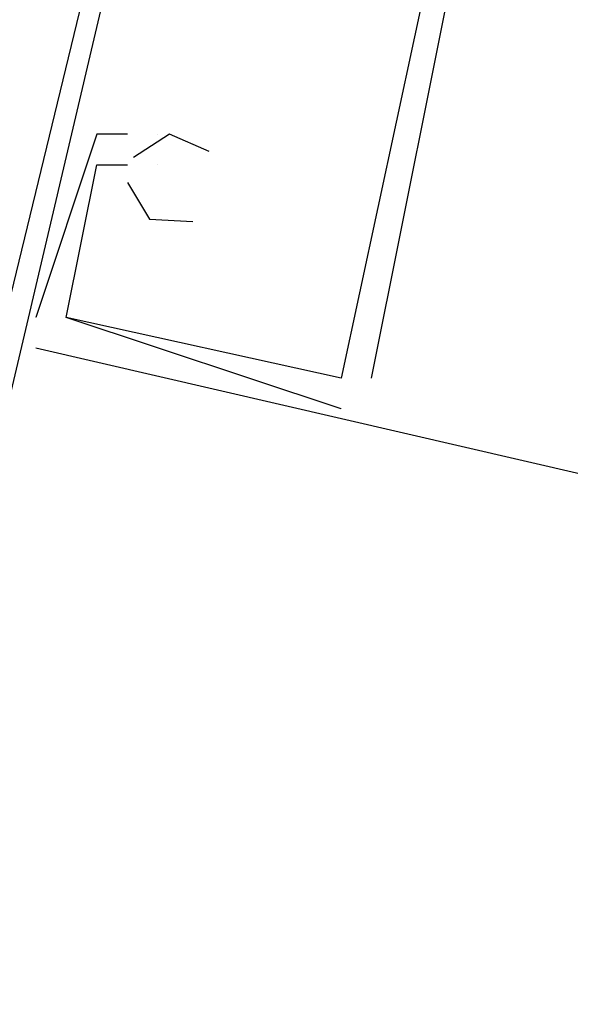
# Model space of a CAD drawing. Header units: feet. Extents: x -79 to 198, y -22 to 181.
# Tile 56 of 92: x 108.42 to 108.66, y 95.064 to 95.494. Entities that reach past the tile are written whole.
import ezdxf

# ---------------------------------------------------------------- set-up
doc = ezdxf.new("R2010")
doc.units = ezdxf.units.FT
doc.layers.add('A-LINEA', color=7, linetype='CONTINUOUS')

msp = doc.modelspace()

# ---------------------------------------------------------------- linework, layer by layer
at = {"layer": 'A-LINEA'}
for p, q in [((108.4533, 95.4444), (108.4533, 95.4444)), ((108.4533, 95.4444), (108.4533, 95.4444)), ((108.4533, 95.4444), (108.4533, 95.4444)), ((108.4533, 95.4444), (108.4533, 95.4444)), ((108.4533, 95.4444), (108.4533, 95.4444)), ((108.4533, 95.4444), (108.4533, 95.4444)), ((108.4667, 95.4444), (108.4667, 95.4444)), ((108.4667, 95.4444), (108.4667, 95.4444)), ((108.4667, 95.4444), (108.4667, 95.4444)), ((108.4667, 95.4444), (108.4667, 95.4444)), ((108.4667, 95.4444), (108.4667, 95.4444)), ((108.4667, 95.4444), (108.4667, 95.4444)), ((108.48, 95.4444), (108.48, 95.4444)), ((108.48, 95.4444), (108.48, 95.4444)), ((108.48, 95.4444), (108.48, 95.4444)), ((108.48, 95.4444), (108.48, 95.4444)), ((108.48, 95.4444), (108.48, 95.4444)), ((108.48, 95.4444), (108.48, 95.4444)), ((108.48, 95.4444), (108.48, 95.4444)), ((108.48, 95.4444), (108.48, 95.4444)), ((108.48, 95.4444), (108.48, 95.4444)), ((108.48, 95.4444), (108.48, 95.4444)), ((108.48, 95.4444), (108.48, 95.4444)), ((108.48, 95.4444), (108.48, 95.4444)), ((108.4533, 95.4311), (108.4533, 95.4311)), ((108.4533, 95.4311), (108.4533, 95.4311)), ((108.4533, 95.4311), (108.4533, 95.4311)), ((108.4533, 95.4311), (108.4533, 95.4311)), ((108.4533, 95.4311), (108.4533, 95.4311)), ((108.4533, 95.4311), (108.4533, 95.4311)), ((108.4667, 95.4311), (108.4667, 95.4311)), ((108.4667, 95.4311), (108.4667, 95.4311)), ((108.4667, 95.4311), (108.4667, 95.4311)), ((108.4667, 95.4311), (108.4667, 95.4311)), ((108.4667, 95.4311), (108.4667, 95.4311)), ((108.4667, 95.4311), (108.4667, 95.4311)), ((108.48, 95.4311), (108.48, 95.4311)), ((108.48, 95.4311), (108.48, 95.4311)), ((108.48, 95.4311), (108.48, 95.4311)), ((108.48, 95.4311), (108.48, 95.4311)), ((108.48, 95.4311), (108.48, 95.4311)), ((108.48, 95.4311), (108.48, 95.4311)), ((108.4267, 95.3644), (108.4267, 95.3644)), ((108.4267, 95.3644), (108.4267, 95.3644)), ((108.4267, 95.3644), (108.4267, 95.3644)), ((108.4267, 95.3644), (108.4267, 95.3644)), ((108.4267, 95.3644), (108.4267, 95.3644)), ((108.4267, 95.3644), (108.4267, 95.3644)), ((108.56, 95.3244), (108.44, 95.3644)), ((108.44, 95.3644), (108.44, 95.3644)), ((108.44, 95.3644), (108.44, 95.3644)), ((108.56, 95.3244), (108.44, 95.3644)), ((108.44, 95.3644), (108.44, 95.3644)), ((108.44, 95.3644), (108.44, 95.3644)), ((108.56, 95.3244), (108.44, 95.3644)), ((108.44, 95.3644), (108.44, 95.3644)), ((108.44, 95.3644), (108.44, 95.3644)), ((108.56, 95.3244), (108.44, 95.3644)), ((108.44, 95.3644), (108.44, 95.3644)), ((108.44, 95.3644), (108.44, 95.3644)), ((108.56, 95.3244), (108.44, 95.3644)), ((108.44, 95.3644), (108.44, 95.3644)), ((108.44, 95.3644), (108.44, 95.3644)), ((108.56, 95.3244), (108.44, 95.3644)), ((108.44, 95.3644), (108.44, 95.3644)), ((108.44, 95.3644), (108.44, 95.3644)), ((108.56, 95.3378), (108.56, 95.3378)), ((108.56, 95.3378), (108.56, 95.3378)), ((108.56, 95.3378), (108.56, 95.3378)), ((108.56, 95.3378), (108.56, 95.3378)), ((108.56, 95.3378), (108.56, 95.3378)), ((108.56, 95.3378), (108.56, 95.3378)), ((108.56, 95.3378), (108.56, 95.3378)), ((108.56, 95.3378), (108.56, 95.3378)), ((108.56, 95.3378), (108.56, 95.3378)), ((108.56, 95.3378), (108.56, 95.3378)), ((108.56, 95.3378), (108.56, 95.3378)), ((108.56, 95.3378), (108.56, 95.3378)), ((108.5733, 95.3378), (108.5733, 95.3378)), ((108.5733, 95.3378), (108.5733, 95.3378)), ((108.5733, 95.3378), (108.5733, 95.3378)), ((108.5733, 95.3378), (108.5733, 95.3378)), ((108.5733, 95.3378), (108.5733, 95.3378)), ((108.5733, 95.3378), (108.5733, 95.3378)), ((108.56, 95.3244), (108.56, 95.3244)), ((108.56, 95.3244), (108.56, 95.3244)), ((108.56, 95.3244), (108.56, 95.3244)), ((108.56, 95.3244), (108.56, 95.3244)), ((108.56, 95.3244), (108.56, 95.3244)), ((108.56, 95.3244), (108.56, 95.3244))]:
    msp.add_line(p, q, dxfattribs=at)
for points in [[(108.3733, 95.1644), (108.3733, 95.1511), (108.5333, 95.8311), (108.3867, 95.8711)], [(108.3733, 95.1644), (108.3733, 95.1511), (108.5333, 95.8311), (108.3867, 95.8711)], [(108.3733, 95.1644), (108.3733, 95.1511), (108.5333, 95.8311), (108.3867, 95.8711)], [(108.3733, 95.1644), (108.3733, 95.1511), (108.5333, 95.8311), (108.3867, 95.8711)], [(108.3733, 95.1644), (108.3733, 95.1511), (108.5333, 95.8311), (108.3867, 95.8711)], [(108.3733, 95.1644), (108.3733, 95.1511), (108.5333, 95.8311), (108.3867, 95.8711)], [(108.52, 95.8044), (108.4133, 95.3644), (108.4, 95.3644), (108.4, 95.3778)], [(108.52, 95.8044), (108.4133, 95.3644), (108.4, 95.3644), (108.4, 95.3778)], [(108.52, 95.8044), (108.4133, 95.3644), (108.4, 95.3644), (108.4, 95.3778)], [(108.52, 95.8044), (108.4133, 95.3644), (108.4, 95.3644), (108.4, 95.3778)], [(108.52, 95.8044), (108.4133, 95.3644), (108.4, 95.3644), (108.4, 95.3778)], [(108.52, 95.8044), (108.4133, 95.3644), (108.4, 95.3644), (108.4, 95.3778)], [(108.5733, 95.3378), (108.6133, 95.5378), (108.6, 95.5378), (108.6133, 95.5378), (108.5867, 95.5378), (108.5867, 95.5511), (108.5867, 95.5378), (108.5867, 95.5511), (108.5733, 95.5378), (108.4933, 95.5644), (108.4933, 95.5911)], [(108.5733, 95.3378), (108.6133, 95.5378), (108.6, 95.5378), (108.6133, 95.5378), (108.5867, 95.5378), (108.5867, 95.5511), (108.5867, 95.5378), (108.5867, 95.5511), (108.5733, 95.5378), (108.4933, 95.5644), (108.4933, 95.5911)], [(108.5733, 95.3378), (108.6133, 95.5378), (108.6, 95.5378), (108.6133, 95.5378), (108.5867, 95.5378), (108.5867, 95.5511), (108.5867, 95.5378), (108.5867, 95.5511), (108.5733, 95.5378), (108.4933, 95.5644), (108.4933, 95.5911)], [(108.5733, 95.3378), (108.6133, 95.5378), (108.6, 95.5378), (108.6133, 95.5378), (108.5867, 95.5378), (108.5867, 95.5511), (108.5867, 95.5378), (108.5867, 95.5511), (108.5733, 95.5378), (108.4933, 95.5644), (108.4933, 95.5911)], [(108.5733, 95.3378), (108.6133, 95.5378), (108.6, 95.5378), (108.6133, 95.5378), (108.5867, 95.5378), (108.5867, 95.5511), (108.5867, 95.5378), (108.5867, 95.5511), (108.5733, 95.5378), (108.4933, 95.5644), (108.4933, 95.5911)], [(108.5733, 95.3378), (108.6133, 95.5378), (108.6, 95.5378), (108.6133, 95.5378), (108.5867, 95.5378), (108.5867, 95.5511), (108.5867, 95.5378), (108.5867, 95.5511), (108.5733, 95.5378), (108.4933, 95.5644), (108.4933, 95.5911)], [(108.5867, 95.5378), (108.6, 95.5244), (108.56, 95.3378), (108.44, 95.3644), (108.4533, 95.4311), (108.4667, 95.4311)], [(108.5867, 95.5378), (108.6, 95.5244), (108.56, 95.3378), (108.44, 95.3644), (108.4533, 95.4311), (108.4667, 95.4311)], [(108.5867, 95.5378), (108.6, 95.5244), (108.56, 95.3378), (108.44, 95.3644), (108.4533, 95.4311), (108.4667, 95.4311)], [(108.5867, 95.5378), (108.6, 95.5244), (108.56, 95.3378), (108.44, 95.3644), (108.4533, 95.4311), (108.4667, 95.4311)], [(108.5867, 95.5378), (108.6, 95.5244), (108.56, 95.3378), (108.44, 95.3644), (108.4533, 95.4311), (108.4667, 95.4311)], [(108.5867, 95.5378), (108.6, 95.5244), (108.56, 95.3378), (108.44, 95.3644), (108.4533, 95.4311), (108.4667, 95.4311)], [(108.4667, 95.4444), (108.4533, 95.4444), (108.4267, 95.3644)], [(108.4667, 95.4444), (108.4533, 95.4444), (108.4267, 95.3644)], [(108.4667, 95.4444), (108.4533, 95.4444), (108.4267, 95.3644)], [(108.4667, 95.4444), (108.4533, 95.4444), (108.4267, 95.3644)], [(108.4667, 95.4444), (108.4533, 95.4444), (108.4267, 95.3644)], [(108.4667, 95.4444), (108.4533, 95.4444), (108.4267, 95.3644)], [(108.5024, 95.4368), (108.4851, 95.4444), (108.4693, 95.4343)], [(108.5024, 95.4368), (108.4851, 95.4444), (108.4693, 95.4343)], [(108.5024, 95.4368), (108.4851, 95.4444), (108.4693, 95.4343)], [(108.5024, 95.4368), (108.4851, 95.4444), (108.4693, 95.4343)], [(108.5024, 95.4368), (108.4851, 95.4444), (108.4693, 95.4343)], [(108.5024, 95.4368), (108.4851, 95.4444), (108.4693, 95.4343)], [(108.48, 95.4311), (108.48, 95.4311), (108.48, 95.4311)], [(108.48, 95.4311), (108.48, 95.4311), (108.48, 95.4311)], [(108.48, 95.4311), (108.48, 95.4311), (108.48, 95.4311)], [(108.48, 95.4311), (108.48, 95.4311), (108.48, 95.4311)], [(108.48, 95.4311), (108.48, 95.4311), (108.48, 95.4311)], [(108.48, 95.4311), (108.48, 95.4311), (108.48, 95.4311)], [(108.4667, 95.4234), (108.4764, 95.4073), (108.4952, 95.4063)], [(108.4667, 95.4234), (108.4764, 95.4073), (108.4952, 95.4063)], [(108.4667, 95.4234), (108.4764, 95.4073), (108.4952, 95.4063)], [(108.4667, 95.4234), (108.4764, 95.4073), (108.4952, 95.4063)], [(108.4667, 95.4234), (108.4764, 95.4073), (108.4952, 95.4063)], [(108.4667, 95.4234), (108.4764, 95.4073), (108.4952, 95.4063)], [(108.4267, 95.3511), (110.2133, 94.9378), (112.3867, 94.4178)], [(108.4267, 95.3511), (110.2133, 94.9378), (112.3867, 94.4178)]]:
    msp.add_lwpolyline(points, dxfattribs=at)

doc.saveas('drawing.dxf')
